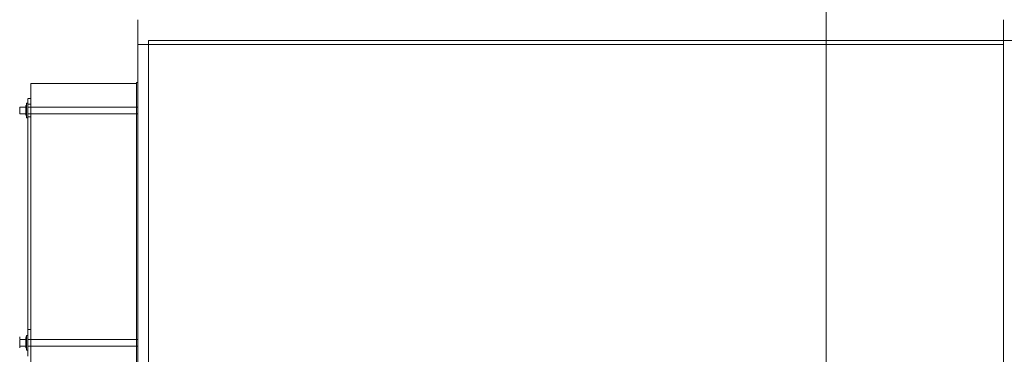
# Model space of a CAD drawing. Header units: metres. Extents: x -54598 to 1827199, y -329446 to -256744.
# Tile 61 of 256: x 10019 to 12888, y -266099 to -265125. Entities that reach past the tile are written whole.
import ezdxf

# ---------------------------------------------------------------- set-up
doc = ezdxf.new("R2010")
doc.units = ezdxf.units.M
for name, color, linetype, lineweight in [('G-ANNO-SYMB', 7, 'Continuous', 9), ('G-IMPT', 8, 'Continuous', 9), ('M-EQPM', 7, 'Continuous', 20)]:
    doc.layers.add(name, color=color, linetype=linetype, lineweight=lineweight)

# ---------------------------------------------------------------- blocks, each defined once
blk = doc.blocks.new('PREXTHERM RSW 1890 - Гайка 12_dwg-571543-В_Этаж 01_Сводный')
at = {"layer": 'G-IMPT'}
for p, q in [((1424, -288.5), (1424, -287.7)), ((1424, -287.7), (1424, -288.6)), ((1433, -290.5), (1433, -287.7)), ((1433, -287.7), (1433, -290.4)), ((1433, -303.8), (1433, -300.8)), ((1433, -300.9), (1433, -303.8)), ((1424, -302.9), (1424, -303.8)), ((1424, -303.8), (1424, -302.9))]:
    blk.add_line(p, q, dxfattribs=at)
blk = doc.blocks.new('fdsafdsf')
at = {"layer": 'G-ANNO-SYMB', "lineweight": 20}
blk.add_line((214226.8, 42870.3), (214226.8, 35234.6), dxfattribs=at)
at = {"layer": 'M-EQPM'}
for p, q in [((213224.1, 41458.1), (213224.1, 41457.3)), ((213224.1, 41457.3), (213224.1, 41458.1)), ((213224.1, 41457.3), (213224.1, 41458.1)), ((213224.1, 41458.1), (213224.1, 41457.3)), ((213224.1, 41422.1), (213224.1, 41457.3)), ((213224.1, 40790.9), (213224.1, 41457.3)), ((214485.1, 41458.1), (214485.1, 41457.3)), ((214485.1, 41457.3), (214485.1, 41458.1)), ((214485.1, 41457.3), (214485.1, 41458.1)), ((214485.1, 41458.1), (214485.1, 41457.3)), ((214485.1, 41457.3), (214485.1, 41422.1)), ((214485.1, 41457.3), (214485.1, 40790.9)), ((214485.1, 41422.1), (213224.1, 41422.1)), ((213239.6, 41427.9), (215735.6, 41427.9)), ((213239.6, 39956.9), (213239.6, 41427.9)), ((213222.1, 41365.4), (213068.1, 41365.4)), ((213068.1, 41365.4), (213068.1, 40020.4)), ((213068.1, 40020.4), (213068.1, 41365.4)), ((213222.1, 41365.4), (213222.1, 40020.4)), ((213222.1, 40020.4), (213222.1, 41365.4)), ((213224.1, 41366.8), (213222.6, 41366.8)), ((213224.1, 41366.8), (213224.1, 40019)), ((213224.1, 40019), (213224.1, 41366.8)), ((213062.1, 41333.1), (213061.1, 41333.1)), ((213061.1, 41319.1), (213061.1, 41333.1)), ((213061.1, 41333.1), (213061.1, 41319.1)), ((213062.1, 41333.1), (213061.1, 41333.1)), ((213061.1, 41319.1), (213061.1, 41333.1)), ((213061.1, 41333.1), (213061.1, 41319.1)), ((213064.1, 41336.6), (213062.1, 41336.6)), ((213062.1, 41336.6), (213062.1, 41315.6)), ((213062.1, 41315.6), (213062.1, 41336.6)), ((213064.1, 41336.6), (213062.1, 41336.6)), ((213062.1, 41336.6), (213062.1, 41315.6)), ((213062.1, 41315.6), (213062.1, 41336.6)), ((213062.1, 41319.1), (213062.1, 41333.1)), ((213062.1, 41333.1), (213062.1, 41319.1)), ((213062.1, 41319.1), (213062.1, 41333.1)), ((213062.1, 41333.1), (213062.1, 41319.1)), ((213068.1, 41343.7), (213064.1, 41343.7)), ((213068.1, 41343.7), (213064.1, 41343.7)), ((213064.1, 41338.4), (213064.1, 41343.2)), ((213064.1, 41335.4), (213064.1, 41343.2)), ((213064.1, 41343.2), (213064.1, 41338.4)), ((213064.1, 41316.9), (213064.1, 41338.4)), ((213064.1, 41336.6), (213064.1, 41315.6)), ((213064.1, 41315.6), (213064.1, 41336.6)), ((213064.1, 41336.6), (213064.1, 41315.6)), ((213064.1, 41315.6), (213064.1, 41336.6)), ((213064.1, 41335.4), (213064.1, 41335.4)), ((213068.1, 41335.4), (213064.1, 41335.4)), ((213068.1, 41335.4), (213064.1, 41335.4)), ((213068.1, 41338.4), (213068.1, 41343.2)), ((213068.1, 41343.2), (213068.1, 41335.4)), ((213068.1, 41343.2), (213068.1, 41338.4)), ((213068.1, 41338.4), (213068.1, 41316.9)), ((213068.1, 41335.4), (213068.1, 41335.4)), ((213061.1, 41331.1), (213052.1, 41331.1)), ((213052.1, 41331.1), (213052.1, 41321.1)), ((213052.1, 41321.1), (213052.1, 41331.1)), ((213061.1, 41331.1), (213052.1, 41331.1)), ((213052.1, 41331.1), (213052.1, 41321.1)), ((213052.1, 41321.1), (213052.1, 41331.1)), ((213052.1, 41321.1), (213061.1, 41321.1)), ((213052.1, 41321.1), (213061.1, 41321.1)), ((213061.1, 41331.1), (213061.1, 41321.1)), ((213061.1, 41321.1), (213061.1, 41331.1)), ((213061.1, 41331.1), (213061.1, 41321.1)), ((213061.1, 41321.1), (213061.1, 41331.1)), ((213061.1, 41319.1), (213062.1, 41319.1)), ((213061.1, 41319.1), (213062.1, 41319.1)), ((213224.1, 41331.1), (213064.1, 41331.1)), ((213064.1, 41331.1), (213064.1, 41321.1)), ((213064.1, 41321.1), (213064.1, 41331.1)), ((213224.1, 41331.1), (213064.1, 41331.1)), ((213064.1, 41331.1), (213064.1, 41321.1)), ((213064.1, 41321.1), (213064.1, 41331.1)), ((213064.1, 41321.1), (213224.1, 41321.1)), ((213064.1, 41321.1), (213224.1, 41321.1)), ((213224.1, 41331.1), (213224.1, 41321.1)), ((213224.1, 41321.1), (213224.1, 41331.1)), ((213224.1, 41331.1), (213224.1, 41321.1)), ((213224.1, 41321.1), (213224.1, 41331.1)), ((213062.1, 41315.6), (213064.1, 41315.6)), ((213062.1, 41315.6), (213064.1, 41315.6)), ((213064.1, 41316.9), (213064.1, 41007.6)), ((213064.1, 41007.6), (213064.1, 41316.9)), ((213064.1, 41316.9), (213068.1, 41316.9)), ((213068.1, 41316.9), (213064.1, 41316.9)), ((213068.1, 41316.9), (213068.1, 41007.6)), ((213068.1, 41007.6), (213068.1, 41316.9)), ((213064.1, 40999.9), (213064.1, 41007.6)), ((213068.1, 41007.6), (213064.1, 41007.6)), ((213068.1, 41007.6), (213064.1, 41007.6)), ((213068.1, 41007.6), (213068.1, 40999.9)), ((213061.1, 40993), (213052.1, 40993)), ((213052.1, 40993), (213052.1, 40983)), ((213052.1, 40983), (213052.1, 40993)), ((213061.1, 40993), (213052.1, 40993)), ((213052.1, 40993), (213052.1, 40983)), ((213052.1, 40983), (213052.1, 40993)), ((213062.1, 40995), (213061.1, 40995)), ((213061.1, 40981), (213061.1, 40995)), ((213061.1, 40995), (213061.1, 40981)), ((213062.1, 40995), (213061.1, 40995)), ((213061.1, 40981), (213061.1, 40995)), ((213061.1, 40995), (213061.1, 40981)), ((213061.1, 40993), (213061.1, 40983)), ((213061.1, 40983), (213061.1, 40993)), ((213061.1, 40993), (213061.1, 40983)), ((213061.1, 40983), (213061.1, 40993)), ((213064.1, 40998.5), (213062.1, 40998.5)), ((213062.1, 40998.5), (213062.1, 40977.5)), ((213062.1, 40977.5), (213062.1, 40998.5)), ((213064.1, 40998.5), (213062.1, 40998.5)), ((213062.1, 40998.5), (213062.1, 40977.5)), ((213062.1, 40977.5), (213062.1, 40998.5)), ((213062.1, 40981), (213062.1, 40995)), ((213062.1, 40995), (213062.1, 40981)), ((213062.1, 40981), (213062.1, 40995)), ((213062.1, 40995), (213062.1, 40981)), ((213064.1, 40999.9), (213064.1, 40989.7)), ((213064.1, 40989.7), (213064.1, 40999.9)), ((213064.1, 40998.5), (213064.1, 40977.5)), ((213064.1, 40977.5), (213064.1, 40998.5)), ((213064.1, 40998.5), (213064.1, 40977.5)), ((213064.1, 40977.5), (213064.1, 40998.5)), ((213224.1, 40993), (213064.1, 40993)), ((213064.1, 40993), (213064.1, 40983)), ((213064.1, 40983), (213064.1, 40993)), ((213224.1, 40993), (213064.1, 40993)), ((213064.1, 40993), (213064.1, 40983)), ((213064.1, 40983), (213064.1, 40993)), ((213064.1, 40968.7), (213064.1, 40989.7)), ((213068.1, 40999.9), (213068.1, 40989.7)), ((213068.1, 40989.7), (213068.1, 40999.9)), ((213068.1, 40989.7), (213068.1, 40968.7)), ((213224.1, 40993), (213224.1, 40983)), ((213224.1, 40983), (213224.1, 40993)), ((213224.1, 40993), (213224.1, 40983)), ((213224.1, 40983), (213224.1, 40993)), ((213052.1, 40983), (213061.1, 40983)), ((213052.1, 40983), (213061.1, 40983)), ((213061.1, 40981), (213062.1, 40981)), ((213061.1, 40981), (213062.1, 40981)), ((213062.1, 40977.5), (213064.1, 40977.5)), ((213062.1, 40977.5), (213064.1, 40977.5)), ((213064.1, 40983), (213224.1, 40983)), ((213064.1, 40983), (213224.1, 40983))]:
    blk.add_line(p, q, dxfattribs=at)
at = {"layer": 'M-EQPM', "flags": 128}
for points in [[(213222.1, 41366.2), (213222.1, 41366.3), (213222.1, 41366.3), (213222.1, 41366.3), (213222.1, 41366.3), (213222.1, 41366.4), (213222.1, 41366.4), (213222.1, 41366.4), (213222.1, 41366.4), (213222.1, 41366.5), (213222.1, 41366.5), (213222.1, 41366.5), (213222.1, 41366.5), (213222.1, 41366.5), (213222.2, 41366.6), (213222.2, 41366.6), (213222.2, 41366.6), (213222.2, 41366.6), (213222.2, 41366.6), (213222.2, 41366.6), (213222.2, 41366.7), (213222.3, 41366.7), (213222.3, 41366.7), (213222.3, 41366.7), (213222.3, 41366.7), (213222.3, 41366.7), (213222.4, 41366.7), (213222.4, 41366.8), (213222.4, 41366.8), (213222.4, 41366.8), (213222.4, 41366.8), (213222.5, 41366.8), (213222.5, 41366.8), (213222.5, 41366.8), (213222.5, 41366.8), (213222.5, 41366.8), (213222.6, 41366.8), (213222.6, 41366.8), (213222.6, 41366.8), (213222.6, 41366.8), (213222.6, 41366.8)], [(213222.1, 40948.4), (213222.1, 40973.1), (213222.1, 40997.4), (213222.1, 41021.1), (213222.1, 41044.4), (213222.1, 41067.1), (213222.1, 41089.2), (213222.1, 41110.6), (213222.1, 41131.4), (213222.1, 41151.5), (213222.1, 41170.8), (213222.1, 41189.4), (213222.1, 41207.2), (213222.1, 41224.2), (213222.1, 41240.3), (213222.1, 41255.5), (213222.1, 41269.9), (213222.1, 41283.3), (213222.1, 41295.8), (213222.1, 41307.3), (213222.1, 41317.8), (213222.1, 41327.3), (213222.1, 41335.9), (213222.1, 41343.3), (213222.1, 41349.8), (213222.1, 41355.2), (213222.1, 41359.5), (213222.1, 41362.8), (213222.1, 41365), (213222.1, 41366.1), (213222.1, 41366.2)], [(213222.1, 41366.2), (213222.1, 41365.7), (213222.1, 41364.1), (213222.1, 41361.4), (213222.1, 41357.6), (213222.1, 41352.8), (213222.1, 41346.9), (213222.1, 41340), (213222.1, 41332.1), (213222.1, 41323.1), (213222.1, 41313.1), (213222.1, 41302.1), (213222.1, 41290.2), (213222.1, 41277.2), (213222.1, 41263.4), (213222.1, 41248.6), (213222.1, 41233), (213222.1, 41216.5), (213222.1, 41199.1), (213222.1, 41181), (213222.1, 41162), (213222.1, 41142.3), (213222.1, 41121.9), (213222.1, 41100.8), (213222.1, 41079.1), (213222.1, 41056.7), (213222.1, 41033.8), (213222.1, 41010.3), (213222.1, 40986.3), (213222.1, 40961.8)]]:
    blk.add_lwpolyline(points, dxfattribs=at)
at = {"rotation": 180}
blk.add_blockref('PREXTHERM RSW 1890 - Гайка 12_dwg-571543-В_Этаж 01_Сводный', (214485.1, 40692.9), dxfattribs=at)
blk.add_blockref('PREXTHERM RSW 1890 - Гайка 12_dwg-571543-В_Этаж 01_Сводный', (214485.1, 40692.9), dxfattribs=at)

msp = doc.modelspace()

# ---------------------------------------------------------------- block references
at = {"color": 5, "lineweight": 30, "xscale": 2, "yscale": 2, "zscale": 2}
msp.add_blockref('fdsafdsf', (-416084.8, -348041.5), dxfattribs=at)

doc.saveas('drawing.dxf')
